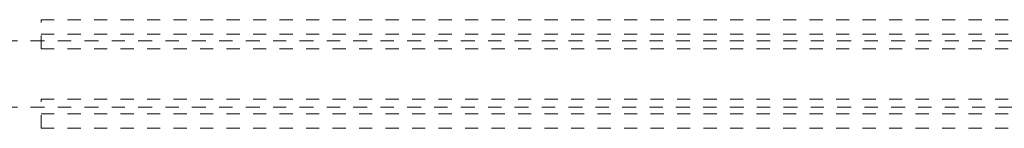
# Model space of a CAD drawing. Header units: metres. Extents: x -3.5 to 65.3, y -10.9 to 16.7.
# Tile 10 of 165: x 0.2 to 7.6, y 5.2 to 6. Entities that reach past the tile are written whole.
import ezdxf

# ---------------------------------------------------------------- set-up
doc = ezdxf.new("R2010")
doc.units = ezdxf.units.M
doc.header["$MEASUREMENT"] = 0
for name, pattern in [('Achse', [0.08, 0.04, -0.02, 0, -0.02]), ('Strichlinie doppelt', [0.218722, 0.105833, -0.042333, 0.028222, -0.042333]), ('Untersicht', [0.04, 0.03, -0.01])]:
    doc.linetypes.add(name, pattern=pattern)
doc.layers.add('451 - Universal.Achsen Raster', color=7, linetype='Continuous')
doc.layers.add('608 - Struktur.Träger', color=7, linetype='Continuous')

msp = doc.modelspace()

# ---------------------------------------------------------------- linework, layer by layer
at = {"layer": '451 - Universal.Achsen Raster', "color": 160, "linetype": 'Strichlinie doppelt', "lineweight": 9, "true_color": 0x3232ff}
for p, q in [((64.935, 5.85), (-3.175, 5.85)), ((64.935, 5.35), (-3.175, 5.35))]:
    msp.add_line(p, q, dxfattribs=at)
at = {"layer": '608 - Struktur.Träger', "color": 7, "linetype": 'Untersicht', "lineweight": 13}
for p, q in [((0.38, 6.01), (61.88, 6.01)), ((0.38, 5.79), (0.38, 6.01)), ((0.38, 5.79), (61.88, 5.79)), ((0.38, 5.41), (61.88, 5.41)), ((0.38, 5.19), (0.38, 5.41)), ((0.38, 5.19), (61.88, 5.19))]:
    msp.add_line(p, q, dxfattribs=at)
at = {"layer": '608 - Struktur.Träger', "color": 7, "linetype": 'Achse', "lineweight": 9}
for p, q in [((0.38, 5.9), (61.88, 5.9)), ((0.38, 5.3), (61.88, 5.3))]:
    msp.add_line(p, q, dxfattribs=at)

doc.saveas('drawing.dxf')
